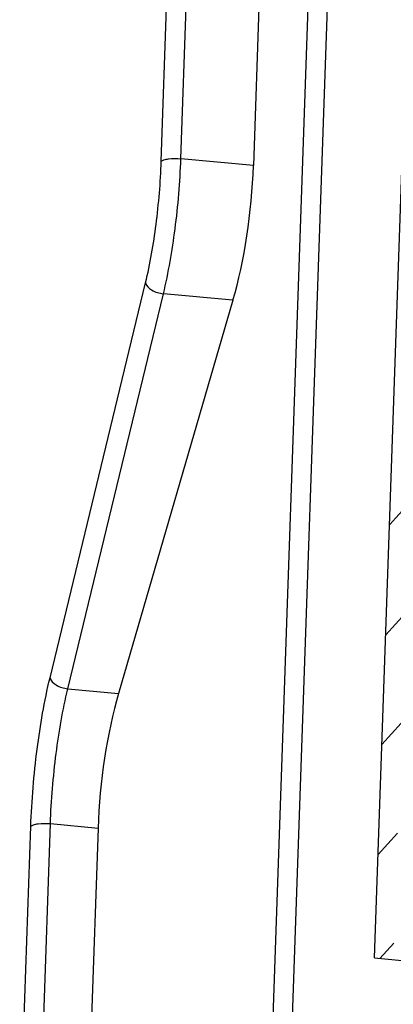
# Model space of a CAD drawing. Header units: millimetres. Extents: x -2787 to 4673, y -54 to 2046.
# Tile 17 of 124: x -1981 to -1969, y 259 to 289. Entities that reach past the tile are written whole.
import ezdxf

# ---------------------------------------------------------------- set-up
doc = ezdxf.new("R2010")
doc.units = ezdxf.units.MM
doc.header["$LTSCALE"] = 81.675
doc.layers.get('0').update_dxf_attribs({"linetype": 'CONTINUOUS'})

msp = doc.modelspace()

# ---------------------------------------------------------------- linework, layer by layer
at = {"color": 3}
for p, q in [((-1969.245, 368.19), (-1973.059, 257.862)), ((-1968.667, 367.782), (-1972.465, 257.936)), ((-1976.45, 284.896), (-1974.607, 338.205)), ((-1975.85, 284.976), (-1974.007, 338.285)), ((-1971.782, 338.074), (-1973.625, 284.766)), ((-1969.913, 260.461), (-1968.877, 290.421)), ((-1973.625, 284.766), (-1975.85, 284.976)), ((-1979.861, 269.053), (-1976.932, 281.17)), ((-1979.314, 268.719), (-1976.385, 280.836)), ((-1974.252, 280.634), (-1977.763, 268.573)), ((-1974.252, 280.634), (-1976.385, 280.836)), ((-1969.454, 273.749), (-1968.861, 274.403)), ((-1969.57, 270.377), (-1968.977, 271.031)), ((-1979.314, 268.719), (-1977.763, 268.573)), ((-1969.687, 267.006), (-1969.094, 267.66)), ((-1980.79, 254.664), (-1980.45, 264.5)), ((-1980.189, 254.744), (-1979.849, 264.58)), ((-1979.849, 264.58), (-1978.389, 264.441)), ((-1978.389, 264.441), (-1978.73, 254.606)), ((-1969.803, 263.634), (-1969.211, 264.288)), ((-1969.753, 260.446), (-1969.327, 260.916)), ((-1969.913, 260.461), (-1956.68, 259.209))]:
    msp.add_line(p, q, dxfattribs=at)
for centre, start_param, end_param in [((-1975.022, 283.53), -2.163736, -1.291072), ((-1976.993, 265.677), 0.977856, 1.850521)]:
    msp.add_ellipse(centre, major_axis=(0.546, 4.971), ratio=0.260782, start_param=start_param, end_param=end_param, dxfattribs=at)
for points, knots in [([(-1976.932, 281.17), (-1976.79, 281.759), (-1976.578, 282.997), (-1976.473, 284.248), (-1976.45, 284.896)], [0, 0, 0, 0, 0.482916, 1, 1, 1, 1]), ([(-1976.45, 284.896), (-1976.43, 284.919), (-1976.352, 284.95), (-1976.153, 284.989), (-1975.975, 284.988), (-1975.85, 284.976)], [0, 0, 0, 0, 0.149899, 0.386769, 1, 1, 1, 1]), ([(-1976.385, 280.836), (-1976.227, 281.49), (-1975.991, 282.866), (-1975.875, 284.256), (-1975.85, 284.976)], [0, 0, 0, 0, 0.482916, 1, 1, 1, 1]), ([(-1976.932, 281.17), (-1976.913, 281.077), (-1976.725, 280.91), (-1976.511, 280.848), (-1976.385, 280.836)], [0, 0, 0, 0, 0.428874, 1, 1, 1, 1]), ([(-1980.45, 264.5), (-1980.422, 265.292), (-1980.294, 266.821), (-1980.035, 268.334), (-1979.861, 269.053)], [0, 0, 0, 0, 0.517084, 1, 1, 1, 1]), ([(-1979.861, 269.053), (-1979.841, 268.96), (-1979.653, 268.793), (-1979.44, 268.731), (-1979.314, 268.719)], [0, 0, 0, 0, 0.428874, 1, 1, 1, 1]), ([(-1979.849, 264.58), (-1979.824, 265.299), (-1979.708, 266.689), (-1979.472, 268.065), (-1979.314, 268.719)], [0, 0, 0, 0, 0.517084, 1, 1, 1, 1]), ([(-1980.45, 264.5), (-1980.429, 264.522), (-1980.351, 264.554), (-1980.152, 264.592), (-1979.974, 264.591), (-1979.849, 264.58)], [0, 0, 0, 0, 0.149899, 0.386769, 1, 1, 1, 1])]:
    msp.add_open_spline(points, degree=3, knots=knots, dxfattribs=at)

doc.saveas('drawing.dxf')
